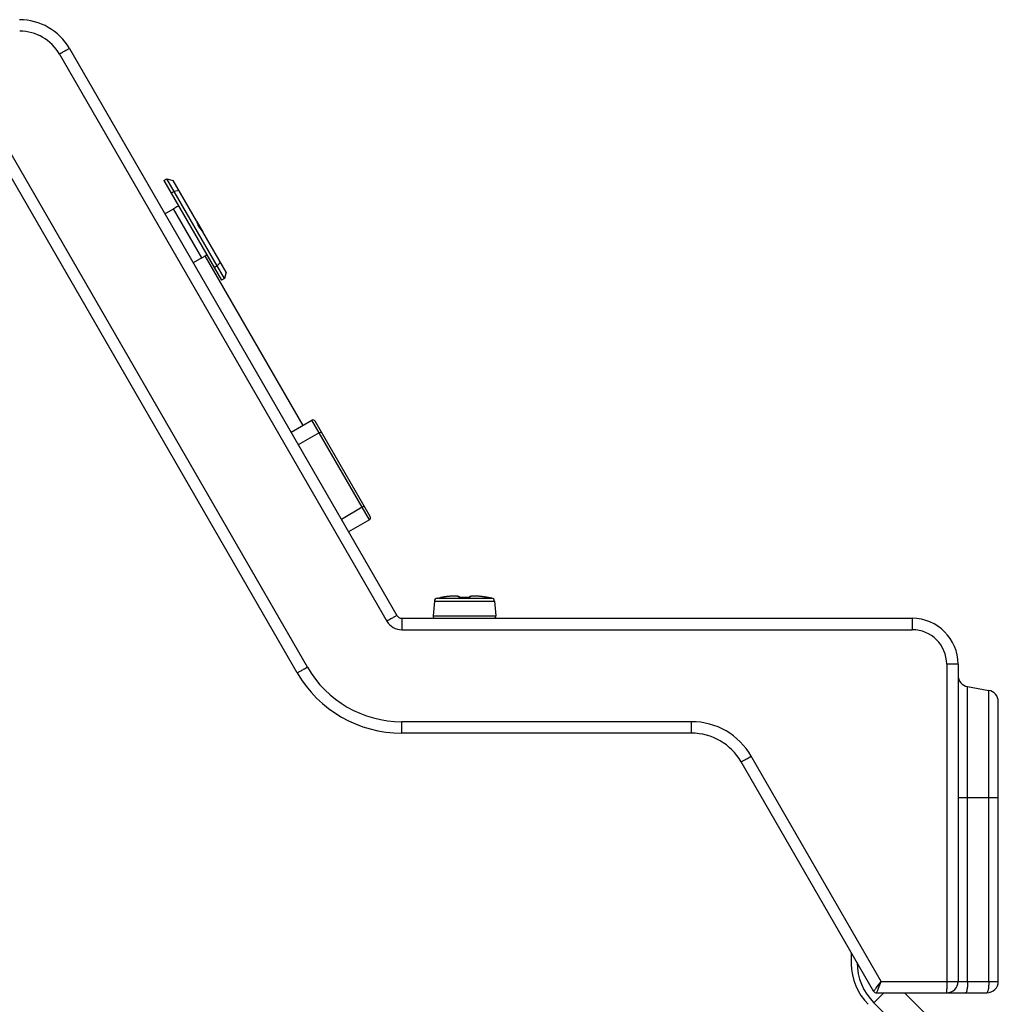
# Model space of a CAD drawing. Header units: millimetres. Extents: x 0 to 420, y 0 to 297.
# Tile 91 of 114: x 318 to 335, y 181 to 198. Entities that reach past the tile are written whole.
import ezdxf

# ---------------------------------------------------------------- set-up
doc = ezdxf.new("R2010")
doc.units = ezdxf.units.MM
doc.header["$LTSCALE"] = 23.1
doc.layers.get('0').update_dxf_attribs({"linetype": 'CONTINUOUS'})

msp = doc.modelspace()

# ---------------------------------------------------------------- linework, layer by layer
at = {"color": 7, "linetype": 'CONTINUOUS'}
for p, q in [((322.7866, 187.0684), (316.3954, 198.1384)), ((322.9616, 187.1684), (316.5703, 198.2384)), ((318.6488, 197.8384), (324.3472, 187.9684)), ((318.8202, 197.9384), (324.5187, 188.0684)), ((320.467, 195.6365), (320.5189, 195.6665)), ((320.467, 195.6365), (321.467, 193.9045)), ((320.5189, 195.6665), (320.6282, 195.6372)), ((321.5189, 193.9345), (320.5189, 195.6665)), ((321.0323, 194.9373), (320.6282, 195.6372)), ((320.6439, 195.45), (320.592, 195.42)), ((320.7282, 195.464), (320.6439, 195.45)), ((320.4816, 195.0608), (320.6333, 195.1484)), ((321.1274, 194.2926), (320.6333, 195.1484)), ((320.7205, 195.1888), (320.7212, 195.1889)), ((321.0329, 194.9323), (321.0323, 194.9373)), ((321.0329, 194.9323), (321.14, 194.7467)), ((321.1431, 194.7454), (321.0333, 194.9356)), ((321.1441, 194.7436), (321.1401, 194.7467)), ((321.5482, 194.0437), (321.1441, 194.7436)), ((321.1274, 194.2926), (320.9757, 194.205)), ((322.8865, 191.3754), (321.1821, 194.3276)), ((321.2064, 194.3484), (321.206, 194.3479)), ((321.4482, 194.2169), (321.3939, 194.151)), ((321.3939, 194.151), (321.342, 194.121)), ((321.5482, 194.0437), (321.5189, 193.9345)), ((321.5189, 193.9345), (321.467, 193.9045)), ((322.6787, 191.2554), (323.0424, 191.4654)), ((324.0424, 189.7334), (323.0424, 191.4654)), ((324.057, 189.788), (323.097, 191.4508)), ((323.1674, 191.2489), (322.8037, 191.0389)), ((323.9174, 189.9499), (323.5537, 189.7399)), ((324.0424, 189.7334), (323.6787, 189.5234)), ((325.2189, 188.3682), (325.2781, 188.38)), ((325.2189, 188.3682), (326.1725, 188.3682)), ((325.2782, 188.3793), (325.2781, 188.38)), ((325.2825, 188.3796), (325.2817, 188.3796)), ((325.2827, 188.3797), (325.2818, 188.3796)), ((325.2851, 188.38), (325.2827, 188.3797)), ((325.2896, 188.3806), (325.2874, 188.3803)), ((325.2933, 188.3811), (325.2896, 188.3806)), ((325.2977, 188.3818), (325.2933, 188.3811)), ((325.3044, 188.3828), (325.2977, 188.3818)), ((325.3119, 188.384), (325.3044, 188.3828)), ((325.3196, 188.3853), (325.3119, 188.384)), ((325.364, 188.3921), (325.3406, 188.3887)), ((325.4082, 188.3978), (325.3866, 188.3952)), ((325.4289, 188.3999), (325.4082, 188.3978)), ((325.4483, 188.4017), (325.4287, 188.3999)), ((325.4666, 188.4031), (325.4481, 188.4017)), ((325.4837, 188.4041), (325.4664, 188.403)), ((325.4997, 188.4047), (325.4836, 188.404)), ((325.5145, 188.405), (325.4995, 188.4047)), ((325.5282, 188.405), (325.5144, 188.405)), ((325.5407, 188.4048), (325.5281, 188.405)), ((325.5521, 188.4042), (325.5406, 188.4048)), ((325.5624, 188.4034), (325.552, 188.4042)), ((325.5716, 188.4023), (325.5624, 188.4034)), ((325.5798, 188.4009), (325.5716, 188.4023)), ((325.6173, 188.3805), (325.6172, 188.3808)), ((325.6408, 188.3793), (325.6408, 188.3796)), ((325.6957, 188.3803), (325.6787, 188.3802)), ((325.753, 188.3796), (325.7336, 188.38)), ((325.7506, 188.3793), (325.7506, 188.3796)), ((325.7563, 188.3796), (325.7527, 188.3796)), ((325.7595, 188.3796), (325.7561, 188.3796)), ((325.7627, 188.3797), (325.7594, 188.3796)), ((325.7657, 188.3798), (325.7624, 188.3797)), ((325.7686, 188.38), (325.7653, 188.3798)), ((325.8043, 188.3994), (325.7978, 188.3975)), ((325.8116, 188.4009), (325.8043, 188.3993)), ((325.8198, 188.4023), (325.8115, 188.4009)), ((325.829, 188.4034), (325.8198, 188.4023)), ((325.8393, 188.4042), (325.829, 188.4034)), ((325.8508, 188.4048), (325.8393, 188.4042)), ((325.8633, 188.405), (325.8507, 188.4048)), ((325.877, 188.405), (325.8632, 188.405)), ((325.8919, 188.4047), (325.8769, 188.405)), ((325.9078, 188.404), (325.8917, 188.4047)), ((325.925, 188.403), (325.9077, 188.4041)), ((325.9433, 188.4017), (325.9248, 188.4031)), ((325.9627, 188.3999), (325.9431, 188.4017)), ((325.9536, 188.4007), (325.952, 188.4009)), ((325.9832, 188.3978), (325.9625, 188.3999)), ((326.0272, 188.3922), (326.0046, 188.3952)), ((326.0508, 188.3887), (326.0272, 188.3922)), ((326.0718, 188.3853), (326.0507, 188.3887)), ((326.0758, 188.3846), (326.0718, 188.3853)), ((326.0844, 188.3832), (326.0758, 188.3846)), ((326.0903, 188.3823), (326.0844, 188.3832)), ((326.0955, 188.3815), (326.0903, 188.3823)), ((326.1, 188.3808), (326.0955, 188.3815)), ((326.1026, 188.3804), (326.1, 188.3808)), ((326.1048, 188.3801), (326.1026, 188.3804)), ((326.1063, 188.38), (326.1048, 188.3801)), ((326.1097, 188.3796), (326.1063, 188.38)), ((326.1097, 188.3796), (326.1075, 188.3798)), ((326.1133, 188.38), (326.1132, 188.3793)), ((326.1725, 188.3682), (326.1133, 188.38)), ((325.1716, 188.3147), (325.1495, 188.0619)), ((325.1716, 188.3147), (326.2198, 188.3147)), ((326.2198, 188.3147), (326.2419, 188.0619)), ((325.1495, 188.0619), (326.2419, 188.0619)), ((324.6053, 188.0184), (333.4856, 188.0184)), ((324.607, 187.8184), (333.4874, 187.8184)), ((334.2856, 187.2184), (334.0874, 187.2184)), ((334.0874, 187.2184), (334.0874, 181.6978)), ((334.2856, 187.2184), (334.2856, 181.6978)), ((334.4509, 186.8286), (334.8204, 186.7635)), ((334.4509, 181.6978), (334.4509, 186.8286)), ((334.8204, 181.6978), (334.8204, 186.7635)), ((334.9856, 181.6978), (334.9856, 186.5665)), ((329.6473, 186.2184), (324.607, 186.2184)), ((329.6456, 186.0184), (324.6053, 186.0184)), ((332.8156, 181.5278), (330.5116, 185.5184)), ((332.9501, 181.6978), (330.6865, 185.6184)), ((334.2856, 184.8978), (334.9856, 184.8978)), ((332.4279, 182.1992), (332.4279, 182.0057)), ((332.9501, 181.6978), (334.9856, 181.6978)), ((332.8208, 181.3255), (332.9931, 181.4978)), ((332.8676, 181.4978), (334.7856, 181.4978)), ((333.3557, 181.4978), (334.0028, 180.8507))]:
    msp.add_line(p, q, dxfattribs=at)
at = {"color": 3, "linetype": 'CONTINUOUS'}
msp.add_line((333.6492, 180.4971), (332.8208, 181.3255), dxfattribs=at)
at = {"color": 7, "linetype": 'CONTINUOUS'}
for points in [[(325.2874, 188.3803), (325.2856, 188.38), (325.2851, 188.38)], [(325.3642, 188.3922), (325.3407, 188.3887), (325.3196, 188.3853)], [(325.4084, 188.3978), (325.3868, 188.3952), (325.364, 188.3921)], [(325.6172, 188.3808), (325.6136, 188.3857), (325.6093, 188.3896), (325.6046, 188.3927), (325.5993, 188.3953), (325.5936, 188.3975), (325.5871, 188.3994), (325.5798, 188.4009)], [(325.6188, 188.3803), (325.6168, 188.3806), (325.6151, 188.3808), (325.6137, 188.381), (325.6125, 188.3812), (325.6116, 188.3814), (325.6111, 188.3816)], [(325.6478, 188.3798), (325.6384, 188.3796), (325.6351, 188.3796), (325.632, 188.3796), (325.6289, 188.3797), (325.6261, 188.3798), (325.6234, 188.38), (325.621, 188.3801), (325.6188, 188.3803)], [(325.6787, 188.3802), (325.6684, 188.3801), (325.6581, 188.38), (325.6478, 188.3798)], [(325.7336, 188.38), (325.7233, 188.3801), (325.713, 188.3802), (325.6957, 188.3803)], [(325.7741, 188.3805), (325.7726, 188.3803), (325.7704, 188.3801), (325.7679, 188.38)], [(325.7756, 188.3807), (325.7735, 188.3804), (325.7712, 188.3802), (325.7686, 188.38)], [(325.7778, 188.3856), (325.7742, 188.3808), (325.7741, 188.3805)], [(325.7805, 188.3816), (325.7803, 188.3816), (325.7797, 188.3814), (325.7787, 188.3812), (325.7773, 188.381), (325.7756, 188.3807)], [(325.7978, 188.3975), (325.792, 188.3953), (325.7868, 188.3927), (325.782, 188.3895), (325.7778, 188.3856)], [(326.0274, 188.3921), (326.0048, 188.3952), (325.983, 188.3978)]]:
    msp.add_lwpolyline(points, dxfattribs=at)
for centre, radius, start, end in [((317.9542, 197.4384), 1, 30, 90), ((317.9559, 197.4384), 0.8, 30.00157, 89.99843), ((320.7545, 195.055), 0.1384, 108.43223, 110.55429), ((321.453, 195.0513), 0.4366, 195.81888, 208.56614), ((321.4572, 195.0535), 0.4414, 208.55872, 211.44123), ((321.4529, 195.0508), 0.4363, 211.42878, 224.18621), ((323.0624, 191.4308), 0.04, 30, 120), ((324.0224, 189.768), 0.04, 300, 30), ((325.2314, 188.3095), 0.06, 102.03939, 175), ((325.2818, 188.3603), 0.02, 80.25516, 100.52557), ((325.2818, 188.3596), 0.0201, 89.32507, 100.48559), ((325.6017, 186.7084), 1.7004, 99.39611, 99.54972), ((325.602, 186.7069), 1.702, 98.97924, 99.39618), ((325.601, 186.7131), 1.6956, 98.68294, 98.97931), ((325.5983, 186.7307), 1.6779, 98.14189, 98.68363), ((325.5947, 186.7562), 1.6521, 97.85698, 98.14136), ((325.5901, 186.7896), 1.6184, 97.34409, 97.858), ((325.5843, 186.8344), 1.5732, 96.97674, 97.34354), ((325.5798, 186.871), 1.5364, 96.7051, 96.97647), ((325.5718, 186.9396), 1.4673, 95.95218, 96.70909), ((325.5653, 187.0012), 1.4054, 95.82451, 95.94782), ((325.6349, 188.6242), 0.2449, 270.46066, 271.37253), ((325.6957, 186.0886), 2.2914, 88.62727, 91.37273), ((325.7564, 188.6239), 0.2446, 268.62669, 269.55335), ((325.8239, 186.9782), 1.4285, 83.32788, 84.79072), ((325.8123, 186.8766), 1.5307, 83.07303, 83.33606), ((325.8068, 186.8318), 1.5759, 82.54785, 83.07191), ((325.8006, 186.7847), 1.6233, 82.16076, 82.54871), ((325.7968, 186.7565), 1.6518, 81.85304, 82.16115), ((325.7931, 186.7309), 1.6777, 81.31561, 81.85264), ((325.7906, 186.7146), 1.6942, 80.99181, 81.3162), ((325.7893, 186.7061), 1.7027, 80.61076, 80.99186), ((325.7892, 186.7055), 1.7034, 80.45027, 80.61087), ((326.1096, 188.3603), 0.02, 79.47443, 99.7422), ((326.1096, 188.3596), 0.0201, 79.51367, 90.67118), ((326.16, 188.3095), 0.06, 5, 77.96061), ((324.6053, 188.1184), 0.1, 210, 270), ((325.1893, 188.0584), 0.04, 175, 270), ((326.202, 188.0584), 0.04, 270, 5), ((324.607, 188.1184), 0.3, 210.00006, 269.99994), ((333.4856, 187.2184), 0.8, 0, 90), ((333.4874, 187.2184), 0.6, 0.00143, 89.99857), ((324.6071, 188.1185), 1.9001, 210.00187, 269.99813), ((324.6053, 188.1184), 2.1, 210, 270), ((334.4856, 187.0256), 0.2, 180, 260), ((334.7856, 186.5665), 0.2, 0, 80), ((329.6473, 185.0184), 1.2001, 30.00157, 89.99843), ((329.6456, 185.0184), 1, 30, 90), ((333.4279, 182.0057), 1, 180, 225), ((313.7526, 196.6747), 24.3486, 321.70373, 322.04036), ((311.5576, 190.3364), 23.0709, 337.68695, 338.01028), ((334.0856, 181.6978), 0.2, 270, 360), ((334.7856, 181.6978), 0.2, 270, 360), ((332.8676, 181.5578), 0.06, 210, 270)]:
    msp.add_arc(centre, radius, start, end, dxfattribs=at)
at = {"color": 3, "linetype": 'CONTINUOUS'}
msp.add_arc((333.5279, 182.0326), 1, 180.41843, 225, dxfattribs=at)
at = {"color": 7, "linetype": 'CONTINUOUS'}
for points, knots in [([(318.8202, 197.9384), (318.8209, 197.9373), (318.8125, 197.9356), (318.8068, 197.9291), (318.7891, 197.9204), (318.7594, 197.9021), (318.711, 197.8746), (318.6707, 197.8511), (318.6488, 197.8384)], [0, 0, 0, 0, 0.019401, 0.0761683, 0.1682151, 0.2923662, 0.6172544, 1, 1, 1, 1]), ([(320.7059, 195.1845), (320.6951, 195.1805), (320.6706, 195.1689), (320.6467, 195.1561), (320.6333, 195.1484)], [0, 0, 0, 0, 0.4273423, 1, 1, 1, 1]), ([(320.7205, 195.1888), (320.7199, 195.1887), (320.7166, 195.1881), (320.7133, 195.1871), (320.7107, 195.1862)], [0, 0, 0, 0, 0.1983786, 1, 1, 1, 1]), ([(320.7212, 195.1889), (320.7214, 195.189), (320.7219, 195.1894), (320.7222, 195.1899), (320.7223, 195.1902)], [0, 0, 0, 0, 0.4919847, 1, 1, 1, 1]), ([(321.1274, 194.2926), (321.1421, 194.301), (321.1665, 194.3162), (321.1901, 194.3329), (321.1989, 194.3407)], [0, 0, 0, 0, 0.5886107, 1, 1, 1, 1]), ([(321.1989, 194.3407), (321.1997, 194.3414), (321.2022, 194.3437), (321.2045, 194.3461), (321.206, 194.3479)], [0, 0, 0, 0, 0.3020595, 1, 1, 1, 1]), ([(321.2081, 194.3488), (321.2078, 194.3488), (321.2072, 194.3488), (321.2067, 194.3486), (321.2064, 194.3484)], [0, 0, 0, 0, 0.5078564, 1, 1, 1, 1]), ([(321.2122, 194.3458), (321.2118, 194.3462), (321.2107, 194.3474), (321.2093, 194.3486), (321.2081, 194.3488)], [0, 0, 0, 0, 0.322287, 1, 1, 1, 1]), ([(323.1674, 191.2489), (323.1757, 191.2537), (323.1876, 191.2597), (323.2069, 191.2605), (323.2095, 191.2559)], [0, 0, 0, 0, 0.6442775, 1, 1, 1, 1]), ([(323.9174, 189.9499), (323.9257, 189.9546), (323.9368, 189.962), (323.9472, 189.9783), (323.9445, 189.9829)], [0, 0, 0, 0, 0.6442787, 1, 1, 1, 1]), ([(325.2782, 188.3793), (325.2782, 188.3793), (325.2784, 188.3792), (325.2787, 188.3792), (325.2794, 188.3793), (325.2807, 188.3794), (325.2829, 188.3796), (325.2847, 188.3799), (325.2858, 188.38)], [0, 0, 0, 0, 0.0184818, 0.067285, 0.1475057, 0.2588394, 0.5721835, 1, 1, 1, 1]), ([(325.2858, 188.38), (325.288, 188.3803), (325.2993, 188.3819), (325.3106, 188.3837), (325.3196, 188.3853)], [0, 0, 0, 0, 0.196563, 1, 1, 1, 1]), ([(325.6001, 188.3853), (325.6003, 188.3864), (325.6002, 188.3888), (325.5981, 188.3922), (325.5944, 188.395), (325.5868, 188.3986), (325.5731, 188.4019), (325.5523, 188.4042), (325.5261, 188.4052), (325.4951, 188.4047), (325.4601, 188.4028), (325.4355, 188.4006), (325.4227, 188.3993)], [0, 0, 0, 0, 0.0183953, 0.0378642, 0.0618359, 0.0922213, 0.1750722, 0.2884955, 0.431116, 0.6000078, 0.7912025, 1, 1, 1, 1]), ([(325.6001, 188.3853), (325.6, 188.3847), (325.6007, 188.3838), (325.602, 188.383), (325.6043, 188.3821), (325.6083, 188.3811), (325.6118, 188.3806), (325.6138, 188.3804)], [0, 0, 0, 0, 0.1061372, 0.1903582, 0.3008708, 0.6013094, 1, 1, 1, 1]), ([(325.6138, 188.3804), (325.6155, 188.3801), (325.6232, 188.3794), (325.6309, 188.3792), (325.6369, 188.3792)], [0, 0, 0, 0, 0.2220092, 1, 1, 1, 1]), ([(325.7545, 188.3792), (325.7566, 188.3792), (325.7644, 188.3793), (325.7721, 188.3797), (325.7777, 188.3804)], [0, 0, 0, 0, 0.2725157, 1, 1, 1, 1]), ([(325.7777, 188.3804), (325.7797, 188.3806), (325.7832, 188.3812), (325.7871, 188.3821), (325.7895, 188.3831), (325.7907, 188.3838), (325.7914, 188.3847), (325.7913, 188.3853)], [0, 0, 0, 0, 0.3986344, 0.69892, 0.8093761, 0.8936312, 1, 1, 1, 1]), ([(325.952, 188.4009), (325.9402, 188.4019), (325.9177, 188.4036), (325.8857, 188.405), (325.8576, 188.405), (325.834, 188.4038), (325.8153, 188.4013), (325.8031, 188.3981), (325.7962, 188.3945), (325.793, 188.3918), (325.7912, 188.3886), (325.7911, 188.3863), (325.7913, 188.3853)], [0, 0, 0, 0, 0.2107576, 0.4023554, 0.5706057, 0.7120525, 0.8242502, 0.906292, 0.936591, 0.9607809, 0.9808141, 1, 1, 1, 1]), ([(326.0718, 188.3853), (326.075, 188.3847), (326.0863, 188.3829), (326.0976, 188.3811), (326.1057, 188.38)], [0, 0, 0, 0, 0.2886785, 1, 1, 1, 1]), ([(326.1057, 188.38), (326.1068, 188.3799), (326.1086, 188.3796), (326.1108, 188.3794), (326.112, 188.3793), (326.1127, 188.3792), (326.113, 188.3792), (326.1132, 188.3793), (326.1132, 188.3793)], [0, 0, 0, 0, 0.4279225, 0.7412188, 0.8525124, 0.9327049, 0.9814975, 1, 1, 1, 1]), ([(324.5187, 188.0684), (324.5193, 188.0673), (324.5109, 188.0656), (324.5052, 188.0591), (324.4875, 188.0504), (324.4578, 188.0321), (324.4094, 188.0046), (324.3691, 187.9811), (324.3472, 187.9684)], [0, 0, 0, 0, 0.0194009, 0.0761682, 0.168215, 0.292366, 0.6172543, 1, 1, 1, 1]), ([(324.6053, 188.0184), (324.6076, 188.0184), (324.603, 188.0039), (324.606, 187.9983), (324.6062, 187.9916)], [0, 0, 0, 0, 0.2565659, 1, 1, 1, 1]), ([(324.6062, 187.9916), (324.6063, 187.9811), (324.6069, 187.9233), (324.607, 187.8656), (324.607, 187.8184)], [0, 0, 0, 0, 0.1834072, 1, 1, 1, 1]), ([(333.4856, 188.0184), (333.4869, 188.0184), (333.4846, 188.0103), (333.4873, 188.0019), (333.4863, 187.9821), (333.4874, 187.9469), (333.4872, 187.8909), (333.4874, 187.8439), (333.4874, 187.8184)], [0, 0, 0, 0, 0.0194956, 0.0763835, 0.1685818, 0.292884, 0.6178615, 1, 1, 1, 1]), ([(322.7866, 187.0684), (322.7873, 187.0673), (322.7931, 187.0738), (322.8017, 187.0755), (322.8184, 187.0867), (322.8497, 187.1036), (322.8983, 187.1322), (322.9394, 187.1556), (322.9616, 187.1684)], [0, 0, 0, 0, 0.0194835, 0.0764672, 0.1688158, 0.2932822, 0.6184017, 1, 1, 1, 1]), ([(324.6053, 186.0184), (324.6066, 186.0184), (324.6042, 186.0266), (324.6069, 186.0349), (324.6059, 186.0548), (324.607, 186.09), (324.6068, 186.146), (324.607, 186.193), (324.607, 186.2184)], [0, 0, 0, 0, 0.0194956, 0.0763833, 0.1685815, 0.2928837, 0.6178613, 1, 1, 1, 1]), ([(329.6456, 186.0184), (329.6469, 186.0184), (329.6445, 186.0266), (329.6472, 186.0349), (329.6462, 186.0548), (329.6473, 186.09), (329.6471, 186.146), (329.6473, 186.193), (329.6473, 186.2184)], [0, 0, 0, 0, 0.0194955, 0.0763832, 0.1685812, 0.2928832, 0.617861, 1, 1, 1, 1]), ([(330.5116, 185.5184), (330.5122, 185.5173), (330.518, 185.5238), (330.5267, 185.5255), (330.5434, 185.5367), (330.5746, 185.5536), (330.6233, 185.5822), (330.6643, 185.6056), (330.6865, 185.6184)], [0, 0, 0, 0, 0.0194834, 0.0764669, 0.1688154, 0.2932815, 0.6184013, 1, 1, 1, 1]), ([(334.0874, 181.6978), (334.0874, 181.6723), (334.0872, 181.6253), (334.0874, 181.5693), (334.0863, 181.5341), (334.0873, 181.5143), (334.0846, 181.5059), (334.0869, 181.4978), (334.0856, 181.4978)], [0, 0, 0, 0, 0.3826459, 0.7070209, 0.8313714, 0.9237852, 0.9807108, 1, 1, 1, 1]), ([(334.4509, 181.6978), (334.4509, 181.6722), (334.4496, 181.6255), (334.4423, 181.5615), (334.4347, 181.5233), (334.4229, 181.4978), (334.4162, 181.4978)], [0, 0, 0, 0, 0.3701308, 0.6858293, 0.902327, 1, 1, 1, 1]), ([(334.8204, 181.6978), (334.8204, 181.6723), (334.8191, 181.6255), (334.8117, 181.5615), (334.8042, 181.5233), (334.7924, 181.4978), (334.7856, 181.4978)], [0, 0, 0, 0, 0.370056, 0.6857444, 0.9023176, 1, 1, 1, 1]), ([(332.8156, 181.5278), (332.8164, 181.5263), (332.8214, 181.5377), (332.8297, 181.5429), (332.8444, 181.5641), (332.8555, 181.5772), (332.8618, 181.5853)], [0, 0, 0, 0, 0.067216, 0.2664685, 0.5839996, 1, 1, 1, 1]), ([(332.8676, 181.4978), (332.8696, 181.4978), (332.8703, 181.5092), (332.8792, 181.5209), (332.8882, 181.5476), (332.8966, 181.5663), (332.901, 181.5772)], [0, 0, 0, 0, 0.0705885, 0.272693, 0.589948, 1, 1, 1, 1])]:
    msp.add_open_spline(points, degree=3, knots=knots, dxfattribs=at)
for points in [[(325.6001, 188.3853), (325.6046, 188.3854), (325.6094, 188.3839), (325.613, 188.3812)], [(325.7913, 188.3853), (325.7868, 188.3854), (325.782, 188.3839), (325.7784, 188.3812)]]:
    msp.add_open_spline(points, degree=3, dxfattribs=at)

doc.saveas('drawing.dxf')
